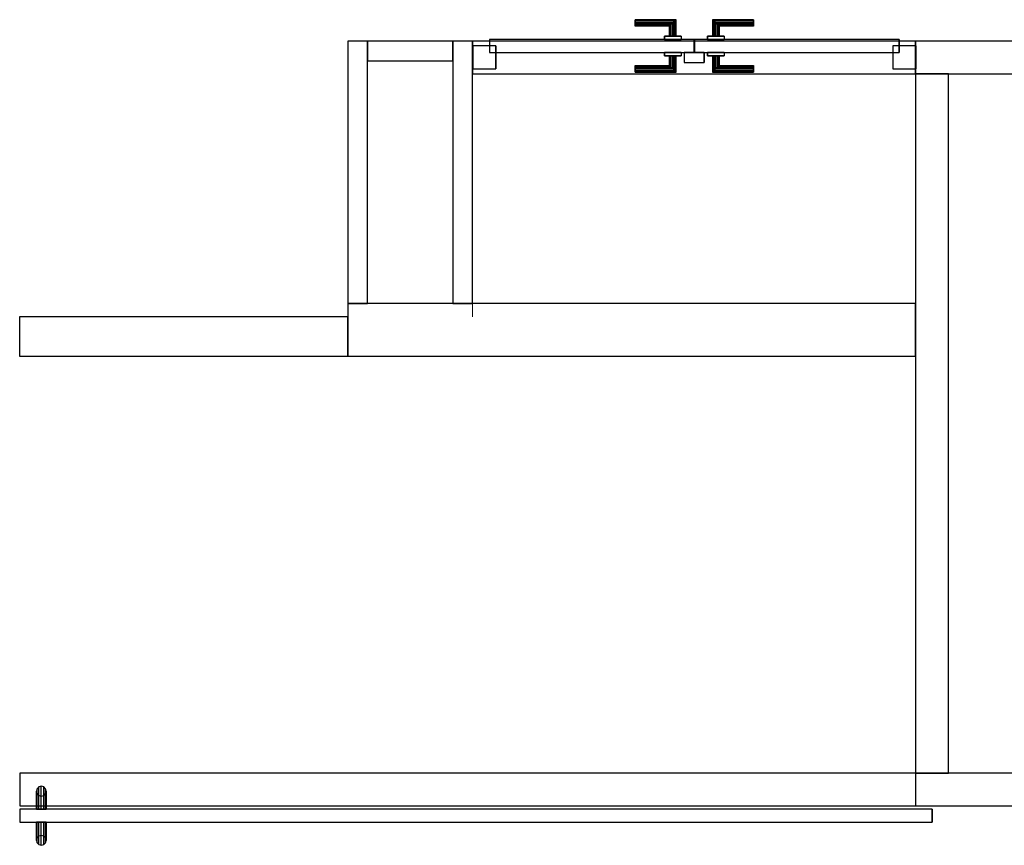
# Model space of a CAD drawing. Header units: metres. Extents: x 391.1 to 430.4, y 12.7 to 28.4.
# Tile 70 of 167: x 403.4 to 406.4, y 21.9 to 24.4. Entities that reach past the tile are written whole.
import ezdxf

# ---------------------------------------------------------------- set-up
doc = ezdxf.new("R2010")
doc.units = ezdxf.units.M
doc.layers.add('01_CARPINTERIA', color=5, linetype='Continuous', lineweight=25, true_color=0x0000ff)
for name, color, linetype, lineweight in [('A-GENM-____-OTLN', 7, 'Continuous', 18), ('A-WALL-____-MCUT', 7, 'Continuous', 25), ('A-WALL-____-OTLN', 7, 'Continuous', 25)]:
    doc.layers.add(name, color=color, linetype=linetype, lineweight=lineweight)

# ---------------------------------------------------------------- blocks, each defined once
blk = doc.blocks.new('Family - Envans PB-155309-02_CLI_AIGUA_P0')
at = {"layer": 'A-WALL-____-MCUT', "color": 253, "true_color": 0xaaaaaa}
for p, q in [((2.13, 0.1), (0, 0.1)), ((0, 0.1), (0, 0)), ((2.13, 0), (2.13, 0.1)), ((0, 0), (2.13, 0))]:
    blk.add_line(p, q, dxfattribs=at)
at = {"layer": 'A-WALL-____-OTLN', "color": 253, "true_color": 0xaaaaaa}
for p, q in [((2.13, 0.1), (0, 0.1)), ((0, 0.1), (0, 0)), ((2.13, 0), (2.13, 0.1)), ((0, 0), (2.13, 0))]:
    blk.add_line(p, q, dxfattribs=at)
at = {"layer": 'A-WALL-____-OTLN', "color": 253, "lineweight": 18, "true_color": 0xaaaaaa}
blk.add_line((-0.0989, 0), (2.1088, 0), dxfattribs=at)
blk = doc.blocks.new('Family - Envans PB-155325-02_CLI_AIGUA_P0')
at = {"layer": 'A-WALL-____-MCUT', "color": 253, "true_color": 0xaaaaaa}
for p, q in [((0.2601, 0.06), (0, 0.06)), ((0, 0.06), (0, 0)), ((0.2601, 0), (0.2601, 0.06)), ((0, 0), (0.2601, 0))]:
    blk.add_line(p, q, dxfattribs=at)
at = {"layer": 'A-WALL-____-OTLN', "color": 253, "true_color": 0xaaaaaa}
for p, q in [((0.2601, 0.06), (0, 0.06)), ((0, 0.06), (0, 0)), ((0.2601, 0), (0.2601, 0.06)), ((0, 0), (0.2601, 0))]:
    blk.add_line(p, q, dxfattribs=at)
at = {"layer": 'A-WALL-____-OTLN', "color": 253, "lineweight": 18, "true_color": 0xaaaaaa}
blk.add_line((0, 0), (0.2601, 0), dxfattribs=at)
blk = doc.blocks.new('Family - Envans PB-155451-02_CLI_AIGUA_P0')
at = {"layer": 'A-WALL-____-MCUT', "color": 253, "true_color": 0xaaaaaa}
for p, q in [((1.73, 0.16), (0, 0.16)), ((0, 0.16), (0, 0)), ((1.73, 0), (1.73, 0.16)), ((0, 0), (1.73, 0))]:
    blk.add_line(p, q, dxfattribs=at)
at = {"layer": 'A-WALL-____-OTLN', "color": 253, "true_color": 0xaaaaaa}
for p, q in [((1.73, 0.16), (0, 0.16)), ((0, 0.16), (0, 0)), ((1.73, 0), (1.73, 0.16)), ((0, 0), (1.73, 0))]:
    blk.add_line(p, q, dxfattribs=at)
at = {"layer": 'A-WALL-____-OTLN', "color": 253, "lineweight": 18, "true_color": 0xaaaaaa}
blk.add_line((0, 0), (1.73, 0), dxfattribs=at)
blk = doc.blocks.new('Family - Envans PB-155499-02_CLI_AIGUA_P0')
at = {"layer": 'A-WALL-____-MCUT', "color": 253, "true_color": 0xaaaaaa}
for p, q in [((2.7284, 0.1), (2.7284, 0)), ((7.7284, 0.1), (2.7284, 0.1)), ((2.7284, 0), (7.7284, 0))]:
    blk.add_line(p, q, dxfattribs=at)
at = {"layer": 'A-WALL-____-OTLN', "color": 253, "true_color": 0xaaaaaa}
for p, q in [((7.7284, 0.1), (0, 0.1)), ((2.7284, 0.1), (0, 0.1)), ((0, 0.1), (0, 0)), ((0, 0.1), (0, 0)), ((2.7284, 0.1), (2.7284, 0)), ((0, 0), (7.7284, 0)), ((0, 0), (2.7284, 0))]:
    blk.add_line(p, q, dxfattribs=at)
at = {"layer": 'A-WALL-____-OTLN', "color": 253, "lineweight": 18, "true_color": 0xaaaaaa}
blk.add_line((0, 0), (7.7284, 0), dxfattribs=at)
blk = doc.blocks.new('Family - Vano de puerta PB-155501-02_CLI_AIGUA_P0')
at = {"layer": 'A-GENM-____-OTLN', "color": 253, "true_color": 0xaaaaaa}
for p, q in [((406.0864, 22.1208), (403.358, 22.1208)), ((403.358, 22.1208), (403.358, 22.0208)), ((403.358, 22.1208), (406.0864, 22.1208)), ((403.358, 22.0208), (403.358, 22.1208)), ((406.0864, 22.0208), (406.0864, 22.1208)), ((406.0864, 22.0208), (406.0864, 22.1208)), ((403.358, 22.0208), (406.0864, 22.0208)), ((406.0864, 22.0208), (403.358, 22.0208))]:
    blk.add_line(p, q, dxfattribs=at)
blk = doc.blocks.new('Family - LONDR55-XX_ZZ-ARQ-CAA-M3D-Londres55-155573-02_CLI_AIGUA_P0')
at = {"layer": '01_CARPINTERIA', "color": 161, "true_color": 0xaaaaff}
for p, q in [((2.6505, 0.2125), (2.6484, 0.205)), ((2.6505, 0.2125), (2.6484, 0.205)), ((2.6559, 0.218), (2.6505, 0.2125)), ((2.6559, 0.218), (2.6505, 0.2125)), ((2.6505, 0.2125), (2.6505, 0.15)), ((2.6634, 0.22), (2.6559, 0.218)), ((2.6634, 0.22), (2.6559, 0.218)), ((2.6559, 0.218), (2.6559, 0.15)), ((2.6709, 0.218), (2.6634, 0.22)), ((2.6709, 0.218), (2.6634, 0.22)), ((2.6634, 0.22), (2.6634, 0.15)), ((2.6764, 0.2125), (2.6709, 0.218)), ((2.6764, 0.2125), (2.6709, 0.218)), ((2.6709, 0.218), (2.6709, 0.15)), ((2.6784, 0.205), (2.6764, 0.2125)), ((2.6784, 0.205), (2.6764, 0.2125)), ((2.6764, 0.2125), (2.6764, 0.15)), ((2.6484, 0.205), (2.6505, 0.1975)), ((2.6484, 0.205), (2.6505, 0.1975)), ((2.6484, 0.15), (2.6484, 0.205)), ((2.6505, 0.1975), (2.6559, 0.192)), ((2.6505, 0.1975), (2.6559, 0.192)), ((2.6505, 0.1975), (2.6505, 0.15)), ((2.6559, 0.192), (2.6634, 0.19)), ((2.6559, 0.192), (2.6634, 0.19)), ((2.6559, 0.192), (2.6559, 0.15)), ((2.6634, 0.19), (2.6709, 0.192)), ((2.6634, 0.19), (2.6709, 0.192)), ((2.6634, 0.19), (2.6634, 0.15)), ((2.6709, 0.192), (2.6764, 0.1975)), ((2.6709, 0.192), (2.6764, 0.1975)), ((2.6709, 0.192), (2.6709, 0.15)), ((2.6764, 0.1975), (2.6784, 0.205)), ((2.6764, 0.1975), (2.6784, 0.205)), ((2.6764, 0.1975), (2.6764, 0.15)), ((2.6784, 0.205), (2.6784, 0.15)), ((2.7284, 0.15), (-0.05, 0.15)), ((-0.05, 0.15), (-0.05, 0.11)), ((2.7284, 0.15), (-0.05, 0.15)), ((-0.05, 0.11), (-0.05, 0.15)), ((2.6505, 0.15), (2.6484, 0.15)), ((2.6484, 0.15), (2.6505, 0.15)), ((2.6505, 0.15), (2.6559, 0.15)), ((2.6559, 0.15), (2.6505, 0.15)), ((2.6559, 0.15), (2.6634, 0.15)), ((2.6634, 0.15), (2.6559, 0.15)), ((2.6634, 0.15), (2.6709, 0.15)), ((2.6709, 0.15), (2.6634, 0.15)), ((2.6709, 0.15), (2.6764, 0.15)), ((2.6764, 0.15), (2.6709, 0.15)), ((2.6764, 0.15), (2.6784, 0.15)), ((2.6784, 0.15), (2.6764, 0.15)), ((2.7284, 0.11), (2.7284, 0.15)), ((2.7284, 0.11), (2.7284, 0.15)), ((-0.05, 0.11), (2.7284, 0.11)), ((-0.05, 0.11), (2.7284, 0.11)), ((2.6484, 0.055), (2.6484, 0.11)), ((2.6505, 0.11), (2.6484, 0.11)), ((2.6484, 0.11), (2.6505, 0.11)), ((2.6505, 0.11), (2.6505, 0.0475)), ((2.6505, 0.11), (2.6505, 0.0625)), ((2.6505, 0.11), (2.6559, 0.11)), ((2.6559, 0.11), (2.6505, 0.11)), ((2.6559, 0.11), (2.6559, 0.042)), ((2.6559, 0.11), (2.6559, 0.068)), ((2.6559, 0.11), (2.6634, 0.11)), ((2.6634, 0.11), (2.6559, 0.11)), ((2.6634, 0.11), (2.6634, 0.04)), ((2.6634, 0.11), (2.6634, 0.07)), ((2.6634, 0.11), (2.6709, 0.11)), ((2.6709, 0.11), (2.6634, 0.11)), ((2.6709, 0.11), (2.6709, 0.042)), ((2.6709, 0.11), (2.6709, 0.068)), ((2.6709, 0.11), (2.6764, 0.11)), ((2.6764, 0.11), (2.6709, 0.11)), ((2.6764, 0.11), (2.6764, 0.0475)), ((2.6764, 0.11), (2.6764, 0.0625)), ((2.6764, 0.11), (2.6784, 0.11)), ((2.6784, 0.11), (2.6764, 0.11)), ((2.6784, 0.11), (2.6784, 0.055)), ((2.6505, 0.0625), (2.6484, 0.055)), ((2.6505, 0.0625), (2.6484, 0.055)), ((2.6559, 0.068), (2.6505, 0.0625)), ((2.6559, 0.068), (2.6505, 0.0625)), ((2.6634, 0.07), (2.6559, 0.068)), ((2.6634, 0.07), (2.6559, 0.068)), ((2.6709, 0.068), (2.6634, 0.07)), ((2.6709, 0.068), (2.6634, 0.07)), ((2.6764, 0.0625), (2.6709, 0.068)), ((2.6764, 0.0625), (2.6709, 0.068)), ((2.6784, 0.055), (2.6764, 0.0625)), ((2.6784, 0.055), (2.6764, 0.0625)), ((2.6484, 0.055), (2.6505, 0.0475)), ((2.6484, 0.055), (2.6505, 0.0475)), ((2.6505, 0.0475), (2.6559, 0.042)), ((2.6505, 0.0475), (2.6559, 0.042)), ((2.6559, 0.042), (2.6634, 0.04)), ((2.6559, 0.042), (2.6634, 0.04)), ((2.6634, 0.04), (2.6709, 0.042)), ((2.6634, 0.04), (2.6709, 0.042)), ((2.6709, 0.042), (2.6764, 0.0475)), ((2.6709, 0.042), (2.6764, 0.0475)), ((2.6764, 0.0475), (2.6784, 0.055)), ((2.6764, 0.0475), (2.6784, 0.055))]:
    blk.add_line(p, q, dxfattribs=at)
blk = doc.blocks.new('Family - Porta PB-155574-02_CLI_AIGUA_P0')
blk.add_blockref('Family - LONDR55-XX_ZZ-ARQ-CAA-M3D-Londres55-155573-02_CLI_AIGUA_P0', (0, 0))
blk = doc.blocks.new('Family - Envans PB-155588-02_CLI_AIGUA_P0')
at = {"layer": 'A-WALL-____-MCUT', "color": 253, "true_color": 0xaaaaaa}
for p, q in [((2.8406, 0.1), (1.8494, 0.1)), ((2.8406, 0), (2.8406, 0.1)), ((4.1891, 0.1), (4.1891, 0)), ((4.1904, 0.1), (4.1891, 0.1)), ((4.1904, 0), (4.1904, 0.1)), ((1.8494, 0), (2.8406, 0)), ((4.1891, 0), (4.1904, 0))]:
    blk.add_line(p, q, dxfattribs=at)
at = {"layer": 'A-WALL-____-OTLN', "color": 253, "true_color": 0xaaaaaa}
for p, q in [((4.1904, 0.1), (-0.0001, 0.1)), ((4.1891, 0.1), (2.8406, 0.1)), ((2.8406, 0.1), (2.8406, 0)), ((4.1891, 0.1), (4.1891, 0)), ((4.1904, 0), (4.1904, 0.1)), ((0, 0), (4.1904, 0)), ((2.8406, 0), (4.1891, 0))]:
    blk.add_line(p, q, dxfattribs=at)
at = {"layer": 'A-WALL-____-OTLN', "color": 253, "lineweight": 18, "true_color": 0xaaaaaa}
blk.add_line((0, 0), (4.1904, 0), dxfattribs=at)
blk = doc.blocks.new('Family - Vano de puerta PB-155592-02_CLI_AIGUA_P0')
at = {"layer": 'A-GENM-____-OTLN', "color": 253, "true_color": 0xaaaaaa}
for p, q in [((404.738, 24.3508), (404.738, 24.2508)), ((406.0864, 24.3508), (404.738, 24.3508)), ((404.738, 24.3508), (404.738, 24.2508)), ((404.738, 24.3508), (406.0864, 24.3508)), ((406.0864, 24.2508), (406.0864, 24.3508)), ((406.0864, 24.3508), (406.0864, 24.2508)), ((404.738, 24.2508), (406.0864, 24.2508)), ((406.0864, 24.2508), (404.738, 24.2508))]:
    blk.add_line(p, q, dxfattribs=at)
blk = doc.blocks.new('Family - Envans PB-155708-02_CLI_AIGUA_P0')
at = {"layer": 'A-WALL-____-MCUT', "color": 253, "true_color": 0xaaaaaa}
for p, q in [((0.8, 0.06), (0, 0.06)), ((0, 0.06), (0, 0)), ((0.8, 0), (0.8, 0.06)), ((0, 0), (0.8, 0))]:
    blk.add_line(p, q, dxfattribs=at)
at = {"layer": 'A-WALL-____-OTLN', "color": 253, "true_color": 0xaaaaaa}
for p, q in [((0.8, 0.06), (0, 0.06)), ((0, 0.06), (0, 0)), ((0.8, 0), (0.8, 0.06)), ((0, 0), (0.8, 0))]:
    blk.add_line(p, q, dxfattribs=at)
at = {"layer": 'A-WALL-____-OTLN', "color": 253, "lineweight": 18, "true_color": 0xaaaaaa}
blk.add_line((0, 0), (0.84, 0), dxfattribs=at)
blk = doc.blocks.new('Family - LONDR55-XX_ZZ-ARQ-CAA-M3D-Londres55-155801-02_CLI_AIGUA_P0')
at = {"layer": '01_CARPINTERIA', "color": 161, "true_color": 0xaaaaff}
for p, q in [((0.4937, 0.1487), (0.4937, 0.15)), ((0.4937, 0.15), (0.4937, 0.1487)), ((0.6187, 0.15), (0.4937, 0.15)), ((0.6187, 0.15), (0.6174, 0.1487)), ((0.6174, 0.1487), (0.6187, 0.15)), ((0.6187, 0.1), (0.6187, 0.15)), ((0.7311, 0.1487), (0.7297, 0.15)), ((0.7297, 0.15), (0.7297, 0.1)), ((0.7297, 0.15), (0.7311, 0.1487)), ((0.8547, 0.15), (0.7297, 0.15)), ((0.8547, 0.1487), (0.8547, 0.15)), ((0.8547, 0.15), (0.8547, 0.1487)), ((0.4937, 0.145), (0.4937, 0.1487)), ((0.4937, 0.1487), (0.4937, 0.145)), ((0.6174, 0.1487), (0.4937, 0.1487)), ((0.6174, 0.1487), (0.4937, 0.1487)), ((0.4937, 0.14), (0.4937, 0.145)), ((0.4937, 0.145), (0.4937, 0.14)), ((0.6137, 0.145), (0.4937, 0.145)), ((0.6137, 0.145), (0.4937, 0.145)), ((0.4937, 0.135), (0.4937, 0.14)), ((0.4937, 0.14), (0.4937, 0.135)), ((0.4937, 0.14), (0.6087, 0.14)), ((0.6087, 0.14), (0.4937, 0.14)), ((0.4937, 0.135), (0.4937, 0.1313)), ((0.4937, 0.1313), (0.4937, 0.135)), ((0.6037, 0.135), (0.4937, 0.135)), ((0.6037, 0.135), (0.4937, 0.135)), ((0.4937, 0.1313), (0.4937, 0.13)), ((0.4937, 0.13), (0.4937, 0.1313)), ((0.6001, 0.1313), (0.4937, 0.1313)), ((0.6001, 0.1313), (0.4937, 0.1313)), ((0.5987, 0.13), (0.4937, 0.13)), ((0.5987, 0.13), (0.6001, 0.1313)), ((0.6001, 0.1313), (0.5987, 0.13)), ((0.5987, 0.1), (0.5987, 0.13)), ((0.6001, 0.1313), (0.6037, 0.135)), ((0.6037, 0.135), (0.6001, 0.1313)), ((0.6001, 0.1), (0.6001, 0.1313)), ((0.6001, 0.1), (0.6001, 0.1313)), ((0.6037, 0.135), (0.6087, 0.14)), ((0.6087, 0.14), (0.6037, 0.135)), ((0.6037, 0.1), (0.6037, 0.135)), ((0.6037, 0.1), (0.6037, 0.135)), ((0.6137, 0.145), (0.6087, 0.14)), ((0.6087, 0.14), (0.6137, 0.145)), ((0.6087, 0.14), (0.6087, 0.1)), ((0.6087, 0.1), (0.6087, 0.14)), ((0.6174, 0.1487), (0.6137, 0.145)), ((0.6137, 0.145), (0.6174, 0.1487)), ((0.6137, 0.1), (0.6137, 0.145)), ((0.6137, 0.1), (0.6137, 0.145)), ((0.6174, 0.1), (0.6174, 0.1487)), ((0.6174, 0.1), (0.6174, 0.1487)), ((0.7347, 0.145), (0.7311, 0.1487)), ((0.7311, 0.1487), (0.7311, 0.1)), ((0.7311, 0.1487), (0.7311, 0.1)), ((0.7311, 0.1487), (0.7347, 0.145)), ((0.8547, 0.1487), (0.7311, 0.1487)), ((0.8547, 0.1487), (0.7311, 0.1487)), ((0.7397, 0.14), (0.7347, 0.145)), ((0.7347, 0.145), (0.7347, 0.1)), ((0.7347, 0.145), (0.7347, 0.1)), ((0.7347, 0.145), (0.7397, 0.14)), ((0.8547, 0.145), (0.7347, 0.145)), ((0.8547, 0.145), (0.7347, 0.145)), ((0.7397, 0.1), (0.7397, 0.14)), ((0.7397, 0.14), (0.7397, 0.1)), ((0.7397, 0.14), (0.7447, 0.135)), ((0.7447, 0.135), (0.7397, 0.14)), ((0.7397, 0.14), (0.8547, 0.14)), ((0.8547, 0.14), (0.7397, 0.14)), ((0.7447, 0.135), (0.7447, 0.1)), ((0.7447, 0.135), (0.7484, 0.1313)), ((0.7484, 0.1313), (0.7447, 0.135)), ((0.7447, 0.135), (0.7447, 0.1)), ((0.8547, 0.135), (0.7447, 0.135)), ((0.8547, 0.135), (0.7447, 0.135)), ((0.7484, 0.1313), (0.7484, 0.1)), ((0.7484, 0.1313), (0.7497, 0.13)), ((0.7497, 0.13), (0.7484, 0.1313)), ((0.7484, 0.1313), (0.7484, 0.1)), ((0.8547, 0.1313), (0.7484, 0.1313)), ((0.8547, 0.1313), (0.7484, 0.1313)), ((0.7497, 0.13), (0.7497, 0.1)), ((0.8547, 0.13), (0.7497, 0.13)), ((0.8547, 0.145), (0.8547, 0.1487)), ((0.8547, 0.1487), (0.8547, 0.145)), ((0.8547, 0.145), (0.8547, 0.14)), ((0.8547, 0.14), (0.8547, 0.145)), ((0.8547, 0.14), (0.8547, 0.135)), ((0.8547, 0.135), (0.8547, 0.14)), ((0.8547, 0.135), (0.8547, 0.1313)), ((0.8547, 0.1313), (0.8547, 0.135)), ((0.8547, 0.1313), (0.8547, 0.13)), ((0.8547, 0.13), (0.8547, 0.1313)), ((0.6737, 0.09), (0.05, 0.09)), ((0.05, 0.09), (0.05, 0.05)), ((0.6737, 0.09), (0.05, 0.09)), ((0.05, 0.09), (0.05, 0.05)), ((0.6337, 0.1), (0.5837, 0.1)), ((0.5837, 0.1), (0.6337, 0.1)), ((0.5837, 0.1), (0.5837, 0.09)), ((0.5837, 0.09), (0.5837, 0.1)), ((0.6337, 0.09), (0.5837, 0.09)), ((0.5837, 0.09), (0.6337, 0.09)), ((0.6001, 0.1), (0.5987, 0.1)), ((0.5987, 0.1), (0.6001, 0.1)), ((0.6037, 0.1), (0.6001, 0.1)), ((0.6001, 0.1), (0.6037, 0.1)), ((0.6087, 0.1), (0.6037, 0.1)), ((0.6037, 0.1), (0.6087, 0.1)), ((0.6137, 0.1), (0.6087, 0.1)), ((0.6087, 0.1), (0.6137, 0.1)), ((0.6137, 0.1), (0.6174, 0.1)), ((0.6174, 0.1), (0.6137, 0.1)), ((0.6174, 0.1), (0.6187, 0.1)), ((0.6187, 0.1), (0.6174, 0.1)), ((0.6337, 0.1), (0.6337, 0.09)), ((0.6337, 0.1), (0.6337, 0.09)), ((0.6737, 0.05), (0.6737, 0.09)), ((0.6737, 0.09), (0.6737, 0.05)), ((1.2985, 0.09), (0.6747, 0.09)), ((0.6747, 0.09), (0.6747, 0.05)), ((1.2985, 0.09), (0.6747, 0.09)), ((0.6747, 0.09), (0.6747, 0.05)), ((0.7647, 0.1), (0.7147, 0.1)), ((0.7147, 0.1), (0.7647, 0.1)), ((0.7147, 0.1), (0.7147, 0.09)), ((0.7147, 0.09), (0.7147, 0.1)), ((0.7647, 0.09), (0.7147, 0.09)), ((0.7147, 0.09), (0.7647, 0.09)), ((0.7311, 0.1), (0.7297, 0.1)), ((0.7297, 0.1), (0.7311, 0.1)), ((0.7347, 0.1), (0.7311, 0.1)), ((0.7311, 0.1), (0.7347, 0.1)), ((0.7397, 0.1), (0.7347, 0.1)), ((0.7347, 0.1), (0.7397, 0.1)), ((0.7447, 0.1), (0.7397, 0.1)), ((0.7397, 0.1), (0.7447, 0.1)), ((0.7447, 0.1), (0.7484, 0.1)), ((0.7484, 0.1), (0.7447, 0.1)), ((0.7484, 0.1), (0.7497, 0.1)), ((0.7497, 0.1), (0.7484, 0.1)), ((0.7647, 0.1), (0.7647, 0.09)), ((0.7647, 0.1), (0.7647, 0.09)), ((1.2985, 0.05), (1.2985, 0.09)), ((1.2985, 0.09), (1.2985, 0.05)), ((0.07, 0.07), (0, 0.07)), ((0, 0.07), (0, 0)), ((0.07, 0.07), (0, 0.07)), ((0, 0.07), (0, 0)), ((0.07, 0), (0.07, 0.07)), ((0.07, 0.07), (0.07, 0)), ((1.3485, 0.07), (1.2785, 0.07)), ((1.2785, 0.07), (1.2785, 0)), ((1.3485, 0.07), (1.2785, 0.07)), ((1.2785, 0.07), (1.2785, 0)), ((1.3485, 0), (1.3485, 0.07)), ((1.3485, 0.07), (1.3485, 0)), ((0.05, 0.05), (0.6737, 0.05)), ((0.05, 0.05), (0.6737, 0.05)), ((0.5837, 0.05), (0.6337, 0.05)), ((0.6337, 0.05), (0.5837, 0.05)), ((0.5837, 0.05), (0.5837, 0.04)), ((0.5837, 0.04), (0.5837, 0.05)), ((0.5837, 0.04), (0.6337, 0.04)), ((0.6337, 0.04), (0.5837, 0.04)), ((0.6001, 0.04), (0.5987, 0.04)), ((0.5987, 0.04), (0.6001, 0.04)), ((0.5987, 0.01), (0.5987, 0.04)), ((0.6037, 0.04), (0.6001, 0.04)), ((0.6001, 0.04), (0.6037, 0.04)), ((0.6001, 0.0087), (0.6001, 0.04)), ((0.6001, 0.0087), (0.6001, 0.04)), ((0.6037, 0.04), (0.6087, 0.04)), ((0.6087, 0.04), (0.6037, 0.04)), ((0.6037, 0.005), (0.6037, 0.04)), ((0.6037, 0.005), (0.6037, 0.04)), ((0.6087, 0.04), (0.6137, 0.04)), ((0.6137, 0.04), (0.6087, 0.04)), ((0.6087, 0.04), (0.6087, 0)), ((0.6087, 0), (0.6087, 0.04)), ((0.6137, 0.04), (0.6174, 0.04)), ((0.6174, 0.04), (0.6137, 0.04)), ((0.6137, -0.005), (0.6137, 0.04)), ((0.6137, -0.005), (0.6137, 0.04)), ((0.6174, 0.04), (0.6187, 0.04)), ((0.6187, 0.04), (0.6174, 0.04)), ((0.6174, -0.0087), (0.6174, 0.04)), ((0.6174, -0.0087), (0.6174, 0.04)), ((0.6187, -0.01), (0.6187, 0.04)), ((0.6337, 0.05), (0.6337, 0.04)), ((0.6337, 0.05), (0.6337, 0.04)), ((0.7037, 0.05), (0.6437, 0.05)), ((0.6437, 0.05), (0.6437, 0.02)), ((0.7037, 0.05), (0.6437, 0.05)), ((0.6437, 0.05), (0.6437, 0.02)), ((0.6747, 0.05), (1.2985, 0.05)), ((0.6747, 0.05), (1.2985, 0.05)), ((0.7037, 0.02), (0.7037, 0.05)), ((0.7037, 0.05), (0.7037, 0.02)), ((0.7147, 0.05), (0.7647, 0.05)), ((0.7647, 0.05), (0.7147, 0.05)), ((0.7147, 0.05), (0.7147, 0.04)), ((0.7147, 0.04), (0.7147, 0.05)), ((0.7147, 0.04), (0.7647, 0.04)), ((0.7647, 0.04), (0.7147, 0.04)), ((0.7311, 0.04), (0.7297, 0.04)), ((0.7297, 0.04), (0.7311, 0.04)), ((0.7297, 0.04), (0.7297, -0.01)), ((0.7347, 0.04), (0.7311, 0.04)), ((0.7311, 0.04), (0.7347, 0.04)), ((0.7311, 0.04), (0.7311, -0.0087)), ((0.7311, 0.04), (0.7311, -0.0087)), ((0.7347, 0.04), (0.7397, 0.04)), ((0.7397, 0.04), (0.7347, 0.04)), ((0.7347, 0.04), (0.7347, -0.005)), ((0.7347, 0.04), (0.7347, -0.005)), ((0.7397, 0.04), (0.7447, 0.04)), ((0.7447, 0.04), (0.7397, 0.04)), ((0.7397, 0), (0.7397, 0.04)), ((0.7397, 0.04), (0.7397, 0)), ((0.7447, 0.04), (0.7484, 0.04)), ((0.7484, 0.04), (0.7447, 0.04)), ((0.7447, 0.04), (0.7447, 0.005)), ((0.7447, 0.04), (0.7447, 0.005)), ((0.7484, 0.04), (0.7497, 0.04)), ((0.7497, 0.04), (0.7484, 0.04)), ((0.7484, 0.04), (0.7484, 0.0087)), ((0.7484, 0.04), (0.7484, 0.0087)), ((0.7497, 0.04), (0.7497, 0.01)), ((0.7647, 0.05), (0.7647, 0.04)), ((0.7647, 0.05), (0.7647, 0.04)), ((0, 0), (0.07, 0)), ((0, 0), (0.07, 0)), ((0.4937, 0.0087), (0.4937, 0.01)), ((0.4937, 0.01), (0.4937, 0.0087)), ((0.4937, 0.01), (0.5987, 0.01)), ((0.4937, 0.005), (0.4937, 0.0087)), ((0.4937, 0.0087), (0.4937, 0.005)), ((0.4937, 0.0087), (0.6001, 0.0087)), ((0.4937, 0.0087), (0.6001, 0.0087)), ((0.4937, 0), (0.4937, 0.005)), ((0.4937, 0.005), (0.4937, 0)), ((0.4937, 0.005), (0.6037, 0.005)), ((0.4937, 0.005), (0.6037, 0.005)), ((0.4937, -0.005), (0.4937, 0)), ((0.4937, 0), (0.4937, -0.005)), ((0.6087, 0), (0.4937, 0)), ((0.4937, 0), (0.6087, 0)), ((0.6001, 0.0087), (0.5987, 0.01)), ((0.5987, 0.01), (0.6001, 0.0087)), ((0.6037, 0.005), (0.6001, 0.0087)), ((0.6001, 0.0087), (0.6037, 0.005)), ((0.6087, 0), (0.6037, 0.005)), ((0.6037, 0.005), (0.6087, 0)), ((0.6087, 0), (0.6137, -0.005)), ((0.6437, 0.02), (0.7037, 0.02)), ((0.6437, 0.02), (0.7037, 0.02)), ((0.7347, -0.005), (0.7397, 0)), ((0.7447, 0.005), (0.7397, 0)), ((0.7397, 0), (0.7447, 0.005)), ((0.8547, 0), (0.7397, 0)), ((0.7397, 0), (0.8547, 0)), ((0.7484, 0.0087), (0.7447, 0.005)), ((0.7447, 0.005), (0.7484, 0.0087)), ((0.7447, 0.005), (0.8547, 0.005)), ((0.7447, 0.005), (0.8547, 0.005)), ((0.7497, 0.01), (0.7484, 0.0087)), ((0.7484, 0.0087), (0.7497, 0.01)), ((0.7484, 0.0087), (0.8547, 0.0087)), ((0.7484, 0.0087), (0.8547, 0.0087)), ((0.7497, 0.01), (0.8547, 0.01)), ((0.8547, 0.0087), (0.8547, 0.01)), ((0.8547, 0.01), (0.8547, 0.0087)), ((0.8547, 0.005), (0.8547, 0.0087)), ((0.8547, 0.0087), (0.8547, 0.005)), ((0.8547, 0.005), (0.8547, 0)), ((0.8547, 0), (0.8547, 0.005)), ((0.8547, 0), (0.8547, -0.005)), ((0.8547, -0.005), (0.8547, 0)), ((1.2785, 0), (1.3485, 0)), ((1.2785, 0), (1.3485, 0)), ((0.4937, -0.005), (0.4937, -0.0087)), ((0.4937, -0.0087), (0.4937, -0.005)), ((0.4937, -0.005), (0.6137, -0.005)), ((0.4937, -0.005), (0.6137, -0.005)), ((0.4937, -0.0087), (0.4937, -0.01)), ((0.4937, -0.01), (0.4937, -0.0087)), ((0.4937, -0.0087), (0.6174, -0.0087)), ((0.4937, -0.0087), (0.6174, -0.0087)), ((0.4937, -0.01), (0.6187, -0.01)), ((0.6137, -0.005), (0.6087, 0)), ((0.6137, -0.005), (0.6174, -0.0087)), ((0.6174, -0.0087), (0.6137, -0.005)), ((0.6174, -0.0087), (0.6187, -0.01)), ((0.6187, -0.01), (0.6174, -0.0087)), ((0.7297, -0.01), (0.7311, -0.0087)), ((0.7311, -0.0087), (0.7297, -0.01)), ((0.7297, -0.01), (0.8547, -0.01)), ((0.7311, -0.0087), (0.7347, -0.005)), ((0.7347, -0.005), (0.7311, -0.0087)), ((0.7311, -0.0087), (0.8547, -0.0087)), ((0.7311, -0.0087), (0.8547, -0.0087)), ((0.7397, 0), (0.7347, -0.005)), ((0.7347, -0.005), (0.8547, -0.005)), ((0.7347, -0.005), (0.8547, -0.005)), ((0.8547, -0.005), (0.8547, -0.0087)), ((0.8547, -0.0087), (0.8547, -0.005)), ((0.8547, -0.0087), (0.8547, -0.01)), ((0.8547, -0.01), (0.8547, -0.0087))]:
    blk.add_line(p, q, dxfattribs=at)
blk = doc.blocks.new('Family - Porta PB-155802-02_CLI_AIGUA_P0')
blk.add_blockref('Family - LONDR55-XX_ZZ-ARQ-CAA-M3D-Londres55-155801-02_CLI_AIGUA_P0', (0, 0))
blk = doc.blocks.new('Family - Envans PB-155900-02_CLI_AIGUA_P0')
at = {"layer": 'A-WALL-____-MCUT', "color": 253, "true_color": 0xaaaaaa}
for p, q in [((1, 0.12), (0, 0.12)), ((0, 0.12), (0, 0)), ((1, 0), (1, 0.12)), ((0, 0), (1, 0))]:
    blk.add_line(p, q, dxfattribs=at)
at = {"layer": 'A-WALL-____-OTLN', "color": 253, "true_color": 0xaaaaaa}
for p, q in [((1, 0.12), (0, 0.12)), ((0, 0.12), (0, 0)), ((1, 0), (1, 0.12)), ((0, 0), (1, 0))]:
    blk.add_line(p, q, dxfattribs=at)
at = {"layer": 'A-WALL-____-OTLN', "color": 253, "lineweight": 18, "true_color": 0xaaaaaa}
blk.add_line((0, 0), (1, 0), dxfattribs=at)
blk = doc.blocks.new('Family - Envans PB-155921-02_CLI_AIGUA_P0')
at = {"layer": 'A-WALL-____-MCUT', "color": 253, "true_color": 0xaaaaaa}
for p, q in [((0.8, 0.06), (0, 0.06)), ((0, 0.06), (0, 0)), ((0.8, 0), (0.8, 0.06)), ((0, 0), (0.8, 0))]:
    blk.add_line(p, q, dxfattribs=at)
at = {"layer": 'A-WALL-____-OTLN', "color": 253, "true_color": 0xaaaaaa}
for p, q in [((0.8, 0.06), (0, 0.06)), ((0, 0.06), (0, 0)), ((0.8, 0), (0.8, 0.06)), ((0, 0), (0.8, 0))]:
    blk.add_line(p, q, dxfattribs=at)
at = {"layer": 'A-WALL-____-OTLN', "color": 253, "lineweight": 18, "true_color": 0xaaaaaa}
blk.add_line((-0.04, 0), (0.8, 0), dxfattribs=at)
blk = doc.blocks.new('LONDR55-XX_ZZ-ARQ-CAA-M3D-Londres55_ifc-1-02_CLI_AIGUA_P0')
at = {"layer": '01_CARPINTERIA', "color": 253, "lineweight": 18, "true_color": 0xaaaaaa}
blk.add_blockref('Family - Porta PB-155802-02_CLI_AIGUA_P0', (404.738, 24.2658), dxfattribs=at)
at = {"layer": '01_CARPINTERIA', "color": 253, "lineweight": 18, "true_color": 0xaaaaaa, "rotation": 180}
blk.add_blockref('Family - Porta PB-155574-02_CLI_AIGUA_P0', (406.0864, 22.1208), dxfattribs=at)
at = {"layer": 'A-GENM-____-OTLN', "color": 253, "lineweight": 18, "true_color": 0xaaaaaa}
for name in ['Family - Vano de puerta PB-155592-02_CLI_AIGUA_P0', 'Family - Vano de puerta PB-155501-02_CLI_AIGUA_P0']:
    blk.add_blockref(name, (0, 0), dxfattribs=at)
at = {"layer": 'A-WALL-____-OTLN', "color": 253, "lineweight": 18, "true_color": 0xaaaaaa}
for name, p, rotation in [('Family - Envans PB-155708-02_CLI_AIGUA_P0', (404.3564, 24.3508), 270), ('Family - Envans PB-155325-02_CLI_AIGUA_P0', (404.6766, 24.3508), 180), ('Family - Envans PB-155921-02_CLI_AIGUA_P0', (404.7366, 23.5508), 90), ('Family - Envans PB-155588-02_CLI_AIGUA_P0', (408.927, 24.3508), 180), ('Family - Envans PB-155309-02_CLI_AIGUA_P0', (406.0864, 24.2508), 270)]:
    blk.add_blockref(name, p, dxfattribs=dict(at, rotation=rotation))
for name, p in [('Family - Envans PB-155451-02_CLI_AIGUA_P0', (404.3564, 23.3908)), ('Family - Envans PB-155900-02_CLI_AIGUA_P0', (403.3564, 23.3908)), ('Family - Envans PB-155499-02_CLI_AIGUA_P0', (403.358, 22.0208))]:
    blk.add_blockref(name, p, dxfattribs=at)

msp = doc.modelspace()

# ---------------------------------------------------------------- block references
at = {"lineweight": 5}
msp.add_blockref('LONDR55-XX_ZZ-ARQ-CAA-M3D-Londres55_ifc-1-02_CLI_AIGUA_P0', (0, 0), dxfattribs=at)

doc.saveas('drawing.dxf')
